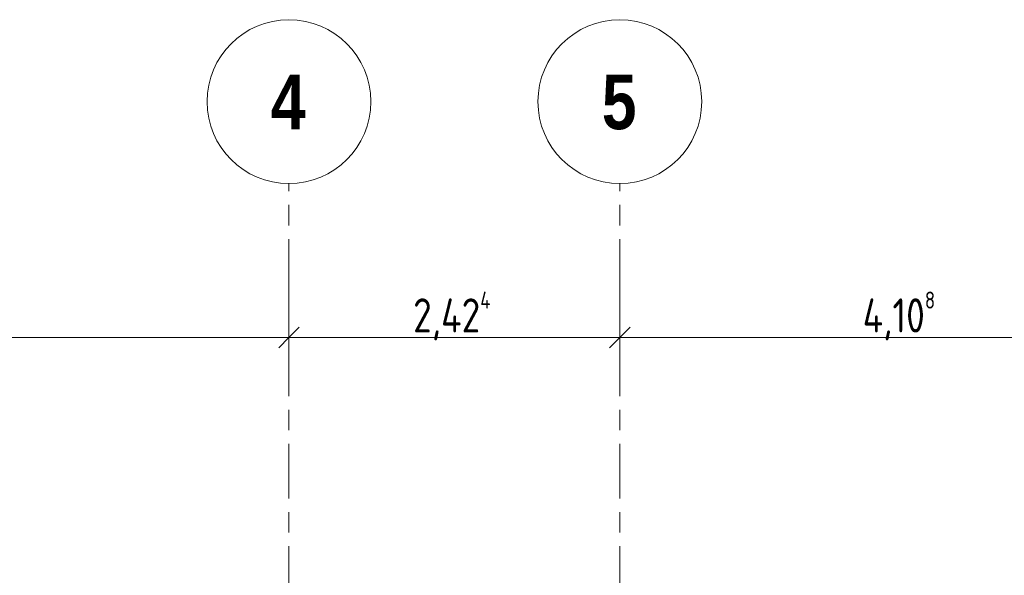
# Model space of a CAD drawing. Header units: metres. Extents: x -34 to 182, y -15 to 869.
# Tile 10 of 46: x -15.85 to -8.64, y 3.91 to 7.98. Entities that reach past the tile are written whole.
import ezdxf

# ---------------------------------------------------------------- set-up
doc = ezdxf.new("R2010")
doc.units = ezdxf.units.M
doc.linetypes.add('_Rasterlinie_', pattern=[0.75, 0.4, -0.1, 0.15, -0.1])
for name, color, linetype, lineweight in [('A_Bem', 7, 'Continuous', 5), ('A_Bem-100', 7, 'Continuous', 5), ('A_Raster', 128, 'Continuous', 5)]:
    doc.layers.add(name, color=color, linetype=linetype, lineweight=lineweight)
doc.styles.add('Arial Narrow_B', font='txt', dxfattribs={"height": 0.4})
doc.styles.add('ISOCPEUR_1', font='isocpeur.ttf', dxfattribs={"width": 0.8, "height": 0.25})
doc.dimstyles.new('BLB-Standard_2_5_Aussen_1', dxfattribs={"dimscale": 0.3048, "dimtxt": 0.248995, "dimasz": 0.492126, "dimexe": 1.32874, "dimexo": 0.0625, "dimgap": 0.032808, "dimtad": 1, "dimrnd": 0.001, "dimzin": 0, "dimdsep": 46, "dimtxsty": 'ISOCPEUR_1', "dimblk1": 'OBLIQUE', "dimblk2": 'OBLIQUE', "dimsah": 1, "dimcen": 0.09, "dimdle": 0.164042, "dimazin": 0, "dimtfac": 1, "dimtdec": 4, "dimtix": 1, "dimtmove": 0, "dimatfit": 3, "dimfxl": 1.32874, "dimfxlon": 1, "dimtvp": 1, "dimtolj": 1, "dimtzin": 0, "dimarcsym": 2})

# ---------------------------------------------------------------- blocks, each defined once
blk = doc.blocks.new('Raster - Raster-989695-E')
at = {"layer": 'A_Raster', "lineweight": 9}
blk.add_circle((-28.6082, 7.3822), 0.6, dxfattribs=at)
blk = doc.blocks.new('DIMBLOCK85-E')
at = {"layer": 'A_Bem-100'}
for p, q in [((-19.9786, 6.0601), (-19.9786, 5.2501)), ((-19.9786, 5.6551), (-19.9786, 6.0601)), ((-13.8786, 6.0601), (-13.8786, 5.2501)), ((-13.8786, 5.6551), (-13.8786, 6.0601)), ((-19.9786, 5.6551), (-13.8786, 5.6551))]:
    blk.add_line(p, q, dxfattribs=at)
at = {"layer": 'A_Bem-100', "lineweight": 9}
for p, q in [((-19.9786, 5.6551), (-19.9036, 5.7301)), ((-13.8786, 5.6551), (-13.8036, 5.7301)), ((-19.9786, 5.6551), (-20.0536, 5.5801)), ((-13.8786, 5.6551), (-13.9536, 5.5801))]:
    blk.add_line(p, q, dxfattribs=at)
at = {"layer": 'A_Bem-100', "color": 0, "insert": (-17.1489, 5.9917), "char_height": 0.25, "width": 0.528831, "attachment_point": 1, "line_spacing_factor": 1.149209, "style": 'ISOCPEUR_1'}
blk.add_mtext('6,10', dxfattribs=at)
blk = doc.blocks.new('_Oblique')
at = {"color": 0, "linetype": 'ByBlock', "lineweight": -2}
blk.add_line((-0.5, -0.5), (0.5, 0.5), dxfattribs=at)
blk = doc.blocks.new('DIMBLOCK86-E')
at = {"layer": 'A_Bem-100'}
for p, q in [((-13.8786, 6.0601), (-13.8786, 5.2501)), ((-13.8786, 5.6551), (-13.8786, 6.0601)), ((-11.4542, 6.0601), (-11.4542, 5.2501)), ((-11.4542, 5.6551), (-11.4542, 6.0601)), ((-13.8786, 5.6551), (-11.4542, 5.6551))]:
    blk.add_line(p, q, dxfattribs=at)
at = {"layer": 'A_Bem-100', "lineweight": 9}
for p, q in [((-13.8786, 5.6551), (-13.8036, 5.7301)), ((-11.4542, 5.6551), (-11.3792, 5.7301)), ((-13.8786, 5.6551), (-13.9536, 5.5801)), ((-11.4542, 5.6551), (-11.5292, 5.5801))]:
    blk.add_line(p, q, dxfattribs=at)
at = {"layer": 'A_Bem-100', "color": 0, "insert": (-12.9689, 5.9917), "char_height": 0.25, "width": 0.726023, "attachment_point": 1, "line_spacing_factor": 1.149209, "style": 'ISOCPEUR_1'}
blk.add_mtext('2,42\\A2\\H0.5x;\\S4^  ;\\H2x;', dxfattribs=at)
blk = doc.blocks.new('DIMBLOCK87-E')
at = {"layer": 'A_Bem-100'}
for p, q in [((-11.4542, 6.0601), (-11.4542, 5.2501)), ((-11.4542, 5.6551), (-11.4542, 6.0601)), ((-7.346, 6.0601), (-7.346, 5.2501)), ((-7.346, 5.6551), (-7.346, 6.0601)), ((-11.4542, 5.6551), (-7.346, 5.6551))]:
    blk.add_line(p, q, dxfattribs=at)
at = {"layer": 'A_Bem-100', "lineweight": 9}
for p, q in [((-11.4542, 5.6551), (-11.3792, 5.7301)), ((-7.346, 5.6551), (-7.271, 5.7301)), ((-11.4542, 5.6551), (-11.5292, 5.5801)), ((-7.346, 5.6551), (-7.421, 5.5801))]:
    blk.add_line(p, q, dxfattribs=at)
at = {"layer": 'A_Bem-100', "color": 0, "insert": (-9.6752, 5.9917), "char_height": 0.25, "width": 0.660292, "attachment_point": 1, "line_spacing_factor": 1.149209, "style": 'ISOCPEUR_1'}
blk.add_mtext('4,10\\A2\\H0.5x;\\S8^  ;\\H2x;', dxfattribs=at)

msp = doc.modelspace()

# ---------------------------------------------------------------- linework, layer by layer
at = {"layer": 'A_Raster', "linetype": '_Rasterlinie_', "lineweight": 9}
for p, q in [((-13.8786, -12.7741), (-13.8786, 6.7822)), ((-11.4542, -12.7741), (-11.4542, 6.7822))]:
    msp.add_line(p, q, dxfattribs=at)

# ---------------------------------------------------------------- block references
at = {"layer": 'A_Raster', "lineweight": 9}
for p in [(14.7296, 0), (17.154, 0)]:
    msp.add_blockref('Raster - Raster-989695-E', p, dxfattribs=at)

# ---------------------------------------------------------------- texts
at = {"layer": 'A_Raster', "char_height": 0.4, "width": 0.312658, "attachment_point": 1, "style": 'Arial Narrow_B'}
for s, insert in [('\\fArial Narrow|b1|i0|c0|p34|;4', (-14.0106, 7.5806)), ('\\fArial Narrow|b1|i0|c0|p34|;5', (-11.5862, 7.5806))]:
    msp.add_mtext(s, dxfattribs=dict(at, insert=insert))

# ---------------------------------------------------------------- dimensions: what is measured, and where the dimension line sits
at = {"layer": 'A_Bem'}
dim = msp.add_linear_dim(base=(-13.8786, 5.6551), p1=(-19.9786, 6.0601), p2=(-13.8786, 6.0601), dimstyle='BLB-Standard_2_5_Aussen_1', override={"dimpost": '<>', "dimfxl": 6.1}, dxfattribs=at)
dim.commit()
dim.dimension.update_dxf_attribs({"geometry": 'DIMBLOCK85-E', "text_midpoint": (-16.9286, 5.7901)})
for base, p1, p2, text, override, picture, middle in [((-11.4542, 5.6551), (-13.8786, 6.0601), (-11.4542, 6.0601), '\\A1;2,42\\Q;{\\A1;{\\H0.5x;\\S4^ ;}}', {"dimpost": '<>', "dimfxl": 2.424375}, 'DIMBLOCK86-E', (-12.6664, 5.8151)), ((-7.346, 5.6551), (-11.4542, 6.0601), (-7.346, 6.0601), '\\A1;4,10\\Q;{\\A1;{\\H0.5x;\\S8^ ;}}', {"dimpost": '<>', "dimfxl": 4.108161}, 'DIMBLOCK87-E', (-9.4001, 5.8151))]:
    dim = msp.add_linear_dim(base=base, p1=p1, p2=p2, text=text, dimstyle='BLB-Standard_2_5_Aussen_1', override=override, dxfattribs=at)
    dim.commit()
    dim.dimension.update_dxf_attribs({"geometry": picture, "text_midpoint": middle})

doc.saveas('drawing.dxf')
